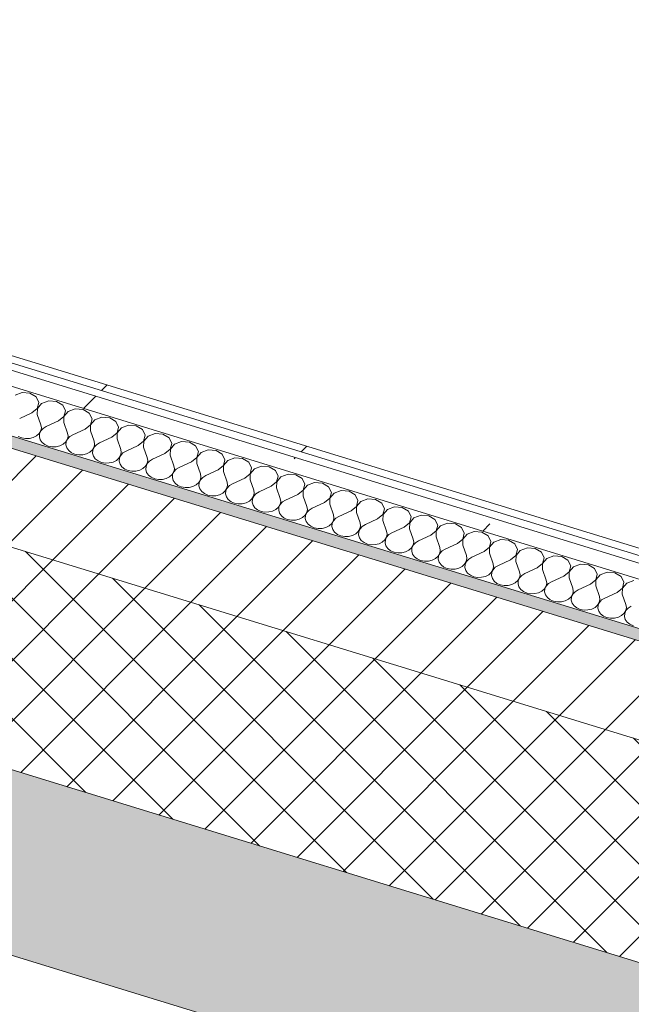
# Model space of a CAD drawing. Header units: millimetres. Extents: x -2220 to 52371, y -4077 to 6953.
# Tile 34 of 228: x 2932 to 3363, y -1855 to -1161. Entities that reach past the tile are written whole.
import ezdxf

# ---------------------------------------------------------------- set-up
doc = ezdxf.new("R2010")
doc.units = ezdxf.units.MM
doc.header["$MEASUREMENT"] = 0
doc.linetypes.add('Wipeout_Contour', pattern=[1000, 0, -1000])
doc.layers.add('12_FAÇ_Façana', color=7, linetype='Continuous')
doc.layers.add('Nuevo_08_E_Envans secs', color=7, linetype='Continuous')
for name, color, linetype, lineweight, true_color in [('12_FAÇ_Façana_Pluma_Nº__102', 7, 'Continuous', 5, 0xcccccc), ('12_FAÇ_Façana_Pluma_Nº__174', 7, 'Continuous', 13, 0xe4ad2c), ('12_FAÇ_Façana_Pluma_Nº__176', 7, 'Continuous', 15, 0x93a0c6), ('Nuevo_08_E_Envans secs_Pluma_Nº__102', 7, 'Continuous', 5, 0xcccccc), ('Nuevo_08_E_Envans secs_Pluma_Nº__171', 171, 'Continuous', 13, 0xaaaaff), ('Nuevo_08_E_Envans secs_Pluma_Nº__177', 7, 'Continuous', 15, 0xf7e046)]:
    doc.layers.add(name, color=color, linetype=linetype, lineweight=lineweight, true_color=true_color)
for name, color, linetype, lineweight in [('12_FAÇ_Façana_Pluma_Nº__2', 8, 'Continuous', 5), ('12_FAÇ_Façana_Pluma_Nº__7', 7, 'Continuous', 5), ('Nuevo_08_E_Envans secs_Pluma_Nº__1', 7, 'Continuous', 5)]:
    doc.layers.add(name, color=color, linetype=linetype, lineweight=lineweight)
pattern_1 = [(45, (0, 0), (-183.848, 183.848), [195, -65]), (45, (7e-14, 183.85), (-183.848, 183.848), [195, -65])]

# ---------------------------------------------------------------- blocks, each defined once
blk = doc.blocks.new('Elem Sección_14_1')
at = {"layer": '12_FAÇ_Façana_Pluma_Nº__102', "linetype": 'Continuous', "lineweight": 0, "true_color": 0xe5e5e5}
blk.add_hatch(color=254, dxfattribs=at).paths.add_polyline_path([(778.79, -1161.36), (9655.75, -3885.6), (9715.31, -3773.22), (6546.37, -2800.71), (6538.43, -2815.7), (6095.56, -2679.79), (6103.5, -2664.8), (838.34, -1048.99)])
at = {"layer": '12_FAÇ_Façana_Pluma_Nº__174', "linetype": 'Continuous', "lineweight": 13, "true_color": 0xe4ad2c}
h = blk.add_hatch(dxfattribs=at)
h.set_pattern_fill('SATE_Aislamiento_0001', color=42, style=0, pattern_type=2)
h.set_pattern_definition([(45, (0, 0), (-21.2132, 21.2132), []), (135, (0, 0), (21.2132, 21.2132), [])])
h.paths.add_polyline_path([(6103.5, -2664.8), (6174.97, -2529.96), (6135.6, -2517.87), (949.17, -926.22), (909.8, -914.14), (838.34, -1048.99)])
at = {"layer": '12_FAÇ_Façana_Pluma_Nº__176', "linetype": 'Continuous', "lineweight": 0, "true_color": 0x495063}
blk.add_hatch(color=251, dxfattribs=at).paths.add_polyline_path([(6167.36, -2457.94), (6171.33, -2450.45), (984.9, -858.8), (980.93, -866.29)])
at = {"layer": '12_FAÇ_Façana_Pluma_Nº__2', "linetype": 'Continuous', "lineweight": 5}
h = blk.add_hatch(dxfattribs=at)
h.set_pattern_fill('Ceramic_0001', color=8, style=0, pattern_type=2)
h.set_pattern_definition([(45, (0, 0), (-21.2132, 21.2132), [])])
h.paths.add_polyline_path([(980.93, -866.29), (949.17, -926.22), (6135.6, -2517.87), (6167.36, -2457.94)])
at = {"layer": '12_FAÇ_Façana_Pluma_Nº__7', "color": 7, "linetype": 'Continuous', "lineweight": 5}
for p, q in [((980.93, -866.29), (6167.36, -2457.94)), ((838.34, -1048.99), (6103.5, -2664.8)), ((813.23, -1171.93), (9655.75, -3885.6))]:
    blk.add_line(p, q, dxfattribs=at)
at = {"layer": '12_FAÇ_Façana_Pluma_Nº__7', "color": 7, "linetype": 'Continuous', "lineweight": 5, "flags": 128}
blk.add_lwpolyline([(909.8, -914.14), (949.17, -926.22), (6135.6, -2517.87), (6174.97, -2529.96)], dxfattribs=at)
blk = doc.blocks.new('*X142')
at = {"layer": 'Nuevo_08_E_Envans secs_Pluma_Nº__102', "color": 254, "linetype": 'Continuous', "lineweight": 5, "true_color": 0xcccccc}
for p, q in [((2933.69, -1424.09), (2928.71, -1425.9)), ((2939.19, -1424.53), (2933.69, -1424.09)), ((2943.55, -1427.11), (2939.19, -1424.53)), ((2945.48, -1431.05), (2943.55, -1427.11)), ((2940.63, -1438.25), (2944.4, -1435.17)), ((2944.48, -1435.2), (2944.38, -1439.4)), ((2944.4, -1435.17), (2945.48, -1431.05)), ((2947.46, -1431.66), (2944.48, -1435.2)), ((2952.44, -1429.84), (2947.46, -1431.66)), ((2957.93, -1430.29), (2952.44, -1429.84)), ((2962.29, -1432.86), (2957.93, -1430.29)), ((2964.22, -1436.8), (2962.29, -1432.86)), ((2971.18, -1435.59), (2966.2, -1437.41)), ((2976.68, -1436.04), (2971.18, -1435.59)), ((2940.63, -1438.25), (2931.99, -1442.23)), ((2944.38, -1439.4), (2946.98, -1446.83)), ((2959.38, -1444), (2963.15, -1440.93)), ((2963.22, -1440.95), (2963.13, -1445.15)), ((2963.15, -1440.93), (2964.22, -1436.8)), ((2966.2, -1437.41), (2963.22, -1440.95)), ((2981.04, -1438.62), (2976.68, -1436.04)), ((2982.97, -1442.56), (2981.04, -1438.62)), ((2981.89, -1446.68), (2982.97, -1442.56)), ((2989.93, -1441.35), (2984.95, -1443.16)), ((2995.42, -1441.79), (2989.93, -1441.35)), ((2999.79, -1444.37), (2995.42, -1441.79)), ((2946.89, -1451.04), (2947.32, -1448.94)), ((2948.57, -1449.32), (2946.97, -1451.06)), ((2947.32, -1448.94), (2946.98, -1446.83)), ((2950.73, -1447.99), (2948.57, -1449.32)), ((2959.38, -1444), (2950.73, -1447.99)), ((2963.13, -1445.15), (2965.73, -1452.59)), ((2978.13, -1449.76), (2981.89, -1446.68)), ((2981.97, -1446.7), (2981.87, -1450.91)), ((2984.95, -1443.16), (2981.97, -1446.7)), ((3001.72, -1448.31), (2999.79, -1444.37)), ((3000.64, -1452.43), (3001.72, -1448.31)), ((3003.69, -1448.92), (3000.71, -1452.46)), ((3008.68, -1447.1), (3003.69, -1448.92)), ((3014.17, -1447.54), (3008.68, -1447.1)), ((3018.53, -1450.12), (3014.17, -1447.54)), ((2931.02, -1454.89), (2933.43, -1455.95)), ((2933.43, -1455.95), (2936.14, -1456.46)), ((2936.14, -1456.46), (2938.93, -1456.4)), ((2938.93, -1456.4), (2941.58, -1455.75)), ((2941.58, -1455.75), (2943.91, -1454.58)), ((2943.91, -1454.58), (2945.72, -1452.97)), ((2945.72, -1452.97), (2946.89, -1451.04)), ((2946.05, -1453.07), (2945.89, -1455.19)), ((2945.89, -1455.19), (2946.49, -1457.26)), ((2946.97, -1451.06), (2946.05, -1453.07)), ((2965.64, -1456.79), (2966.07, -1454.69)), ((2967.31, -1455.08), (2965.71, -1456.81)), ((2966.07, -1454.69), (2965.73, -1452.59)), ((2969.48, -1453.74), (2967.31, -1455.08)), ((2978.13, -1449.76), (2969.48, -1453.74)), ((2981.87, -1450.91), (2984.47, -1458.34)), ((2996.87, -1455.51), (2988.22, -1459.49)), ((2996.87, -1455.51), (3000.64, -1452.43)), ((3000.71, -1452.46), (3000.62, -1456.66)), ((3020.46, -1454.06), (3018.53, -1450.12)), ((3019.38, -1458.18), (3020.46, -1454.06)), ((3022.44, -1454.67), (3019.46, -1458.21)), ((3027.42, -1452.85), (3022.44, -1454.67)), ((3032.91, -1453.3), (3027.42, -1452.85)), ((3037.28, -1455.88), (3032.91, -1453.3)), ((3039.21, -1459.81), (3037.28, -1455.88)), ((2946.49, -1457.26), (2947.82, -1459.12)), ((2947.82, -1459.12), (2949.76, -1460.64)), ((2949.76, -1460.64), (2952.18, -1461.7)), ((2952.18, -1461.7), (2954.88, -1462.22)), ((2954.88, -1462.22), (2957.67, -1462.15)), ((2957.67, -1462.15), (2960.33, -1461.5)), ((2960.33, -1461.5), (2962.65, -1460.33)), ((2962.65, -1460.33), (2964.47, -1458.72)), ((2964.47, -1458.72), (2965.64, -1456.79)), ((2964.79, -1458.82), (2964.63, -1460.94)), ((2964.63, -1460.94), (2965.24, -1463.01)), ((2965.71, -1456.81), (2964.79, -1458.82)), ((2965.24, -1463.01), (2966.56, -1464.88)), ((2983.21, -1464.47), (2984.38, -1462.54)), ((2984.46, -1462.57), (2983.54, -1464.57)), ((2984.38, -1462.54), (2984.81, -1460.45)), ((2986.06, -1460.83), (2984.46, -1462.57)), ((2984.81, -1460.45), (2984.47, -1458.34)), ((2988.22, -1459.49), (2986.06, -1460.83)), ((3000.62, -1456.66), (3003.22, -1464.09)), ((3015.62, -1461.26), (3006.97, -1465.24)), ((3015.62, -1461.26), (3019.38, -1458.18)), ((3019.46, -1458.21), (3019.37, -1462.41)), ((3019.37, -1462.41), (3021.96, -1469.85)), ((3038.13, -1463.94), (3039.21, -1459.81)), ((3041.19, -1460.42), (3038.2, -1463.96)), ((3046.17, -1458.6), (3041.19, -1460.42)), ((3051.66, -1459.05), (3046.17, -1458.6)), ((3056.02, -1461.63), (3051.66, -1459.05)), ((3057.95, -1465.57), (3056.02, -1461.63)), ((2966.56, -1464.88), (2968.51, -1466.4)), ((2968.51, -1466.4), (2970.93, -1467.45)), ((2970.93, -1467.45), (2973.63, -1467.97)), ((2973.63, -1467.97), (2976.42, -1467.9)), ((2976.42, -1467.9), (2979.07, -1467.26)), ((2979.07, -1467.26), (2981.4, -1466.08)), ((2981.4, -1466.08), (2983.21, -1464.47)), ((2983.54, -1464.57), (2983.38, -1466.69)), ((2983.38, -1466.69), (2983.98, -1468.76)), ((2983.98, -1468.76), (2985.31, -1470.63)), ((3000.14, -1471.84), (3001.96, -1470.22)), ((3001.96, -1470.22), (3003.13, -1468.3)), ((3002.29, -1470.32), (3002.12, -1472.44)), ((3003.2, -1468.32), (3002.29, -1470.32)), ((3003.13, -1468.3), (3003.56, -1466.2)), ((3004.8, -1466.58), (3003.2, -1468.32)), ((3003.56, -1466.2), (3003.22, -1464.09)), ((3006.97, -1465.24), (3004.8, -1466.58)), ((3022.3, -1471.95), (3021.96, -1469.85)), ((3034.36, -1467.01), (3025.71, -1471)), ((3034.36, -1467.01), (3038.13, -1463.94)), ((3038.2, -1463.96), (3038.11, -1468.16)), ((3038.11, -1468.16), (3040.71, -1475.6)), ((3053.11, -1472.77), (3056.87, -1469.69)), ((3056.95, -1469.71), (3056.86, -1473.92)), ((3056.87, -1469.69), (3057.95, -1465.57)), ((3059.93, -1466.17), (3056.95, -1469.71)), ((3064.91, -1464.36), (3059.93, -1466.17)), ((3070.4, -1464.8), (3064.91, -1464.36)), ((3074.77, -1467.38), (3070.4, -1464.8)), ((3076.7, -1471.32), (3074.77, -1467.38)), ((3083.66, -1470.11), (3078.68, -1471.93)), ((3089.15, -1470.56), (3083.66, -1470.11)), ((2985.31, -1470.63), (2987.25, -1472.15)), ((2987.25, -1472.15), (2989.67, -1473.21)), ((2989.67, -1473.21), (2992.38, -1473.72)), ((2992.38, -1473.72), (2995.16, -1473.65)), ((2995.16, -1473.65), (2997.82, -1473.01)), ((2997.82, -1473.01), (3000.14, -1471.84)), ((3002.12, -1472.44), (3002.73, -1474.52)), ((3002.73, -1474.52), (3004.05, -1476.38)), ((3004.05, -1476.38), (3006, -1477.9)), ((3018.89, -1477.59), (3020.7, -1475.98)), ((3020.7, -1475.98), (3021.87, -1474.05)), ((3021.03, -1476.08), (3020.87, -1478.2)), ((3021.95, -1474.07), (3021.03, -1476.08)), ((3021.87, -1474.05), (3022.3, -1471.95)), ((3023.55, -1472.33), (3021.95, -1474.07)), ((3025.71, -1471), (3023.55, -1472.33)), ((3041.05, -1477.71), (3040.71, -1475.6)), ((3044.46, -1476.75), (3042.29, -1478.09)), ((3053.11, -1472.77), (3044.46, -1476.75)), ((3056.86, -1473.92), (3059.46, -1481.35)), ((3071.85, -1478.52), (3075.62, -1475.44)), ((3075.69, -1475.47), (3075.6, -1479.67)), ((3075.62, -1475.44), (3076.7, -1471.32)), ((3078.68, -1471.93), (3075.69, -1475.47)), ((3093.51, -1473.13), (3089.15, -1470.56)), ((3095.44, -1477.07), (3093.51, -1473.13)), ((3094.36, -1481.2), (3095.44, -1477.07)), ((3102.4, -1475.86), (3097.42, -1477.68)), ((3107.9, -1476.31), (3102.4, -1475.86)), ((3112.26, -1478.89), (3107.9, -1476.31)), ((3006, -1477.9), (3008.42, -1478.96)), ((3008.42, -1478.96), (3011.12, -1479.47)), ((3011.12, -1479.47), (3013.91, -1479.41)), ((3013.91, -1479.41), (3016.57, -1478.76)), ((3016.57, -1478.76), (3018.89, -1477.59)), ((3020.87, -1478.2), (3021.47, -1480.27)), ((3021.47, -1480.27), (3022.8, -1482.14)), ((3022.8, -1482.14), (3024.74, -1483.66)), ((3024.74, -1483.66), (3027.16, -1484.71)), ((3035.31, -1484.51), (3037.64, -1483.34)), ((3037.64, -1483.34), (3039.45, -1481.73)), ((3039.45, -1481.73), (3040.62, -1479.8)), ((3039.78, -1481.83), (3039.61, -1483.95)), ((3039.61, -1483.95), (3040.22, -1486.02)), ((3040.69, -1479.83), (3039.78, -1481.83)), ((3040.62, -1479.8), (3041.05, -1477.71)), ((3042.29, -1478.09), (3040.69, -1479.83)), ((3059.36, -1485.56), (3059.79, -1483.46)), ((3061.04, -1483.84), (3059.44, -1485.58)), ((3059.79, -1483.46), (3059.46, -1481.35)), ((3063.2, -1482.5), (3061.04, -1483.84)), ((3071.85, -1478.52), (3063.2, -1482.5)), ((3075.6, -1479.67), (3078.2, -1487.1)), ((3090.6, -1484.27), (3081.95, -1488.25)), ((3090.6, -1484.27), (3094.36, -1481.2)), ((3094.44, -1481.22), (3094.35, -1485.42)), ((3097.42, -1477.68), (3094.44, -1481.22)), ((3114.19, -1482.83), (3112.26, -1478.89)), ((3113.11, -1486.95), (3114.19, -1482.83)), ((3116.17, -1483.43), (3113.19, -1486.97)), ((3121.15, -1481.61), (3116.17, -1483.43)), ((3126.64, -1482.06), (3121.15, -1481.61)), ((3131, -1484.64), (3126.64, -1482.06)), ((3027.16, -1484.71), (3029.87, -1485.23)), ((3029.87, -1485.23), (3032.65, -1485.16)), ((3032.65, -1485.16), (3035.31, -1484.51)), ((3040.22, -1486.02), (3041.54, -1487.89)), ((3041.54, -1487.89), (3043.49, -1489.41)), ((3043.49, -1489.41), (3045.91, -1490.47)), ((3045.91, -1490.47), (3048.61, -1490.98)), ((3048.61, -1490.98), (3051.4, -1490.91)), ((3051.4, -1490.91), (3054.06, -1490.27)), ((3054.06, -1490.27), (3056.38, -1489.09)), ((3056.38, -1489.09), (3058.2, -1487.48)), ((3058.2, -1487.48), (3059.36, -1485.56)), ((3058.52, -1487.58), (3058.36, -1489.7)), ((3058.36, -1489.7), (3058.96, -1491.77)), ((3059.44, -1485.58), (3058.52, -1487.58)), ((3078.11, -1491.31), (3078.54, -1489.21)), ((3079.79, -1489.59), (3078.18, -1491.33)), ((3078.54, -1489.21), (3078.2, -1487.1)), ((3081.95, -1488.25), (3079.79, -1489.59)), ((3094.35, -1485.42), (3096.95, -1492.86)), ((3109.34, -1490.03), (3100.7, -1494.01)), ((3109.34, -1490.03), (3113.11, -1486.95)), ((3113.19, -1486.97), (3113.09, -1491.18)), ((3113.09, -1491.18), (3115.69, -1498.61)), ((3132.93, -1488.58), (3131, -1484.64)), ((3131.86, -1492.7), (3132.93, -1488.58)), ((3134.91, -1489.19), (3131.93, -1492.72)), ((3139.89, -1487.37), (3134.91, -1489.19)), ((3145.39, -1487.81), (3139.89, -1487.37)), ((3149.75, -1490.39), (3145.39, -1487.81)), ((3151.68, -1494.33), (3149.75, -1490.39)), ((3058.96, -1491.77), (3060.29, -1493.64)), ((3060.29, -1493.64), (3062.24, -1495.16)), ((3062.24, -1495.16), (3064.65, -1496.22)), ((3064.65, -1496.22), (3067.36, -1496.73)), ((3067.36, -1496.73), (3070.15, -1496.67)), ((3070.15, -1496.67), (3072.8, -1496.02)), ((3072.8, -1496.02), (3075.13, -1494.85)), ((3075.13, -1494.85), (3076.94, -1493.24)), ((3076.94, -1493.24), (3078.11, -1491.31)), ((3077.27, -1493.34), (3077.11, -1495.45)), ((3077.11, -1495.45), (3077.71, -1497.53)), ((3078.18, -1491.33), (3077.27, -1493.34)), ((3077.71, -1497.53), (3079.04, -1499.39)), ((3095.69, -1498.99), (3096.85, -1497.06)), ((3096.93, -1497.08), (3096.01, -1499.09)), ((3096.85, -1497.06), (3097.28, -1494.96)), ((3098.53, -1495.35), (3096.93, -1497.08)), ((3097.28, -1494.96), (3096.95, -1492.86)), ((3100.7, -1494.01), (3098.53, -1495.35)), ((3128.09, -1495.78), (3119.44, -1499.76)), ((3128.09, -1495.78), (3131.86, -1492.7)), ((3131.93, -1492.72), (3131.84, -1496.93)), ((3131.84, -1496.93), (3134.44, -1504.36)), ((3150.6, -1498.45), (3151.68, -1494.33)), ((3153.66, -1494.94), (3150.68, -1498.48)), ((3158.64, -1493.12), (3153.66, -1494.94)), ((3164.13, -1493.57), (3158.64, -1493.12)), ((3168.5, -1496.14), (3164.13, -1493.57)), ((3170.43, -1500.08), (3168.5, -1496.14)), ((3079.04, -1499.39), (3080.98, -1500.91)), ((3080.98, -1500.91), (3083.4, -1501.97)), ((3083.4, -1501.97), (3086.1, -1502.49)), ((3086.1, -1502.49), (3088.89, -1502.42)), ((3088.89, -1502.42), (3091.55, -1501.77)), ((3091.55, -1501.77), (3093.87, -1500.6)), ((3093.87, -1500.6), (3095.69, -1498.99)), ((3096.01, -1499.09), (3095.85, -1501.21)), ((3095.85, -1501.21), (3096.46, -1503.28)), ((3096.46, -1503.28), (3097.78, -1505.15)), ((3112.62, -1506.35), (3114.43, -1504.74)), ((3114.43, -1504.74), (3115.6, -1502.81)), ((3114.76, -1504.84), (3114.6, -1506.96)), ((3115.68, -1502.84), (3114.76, -1504.84)), ((3115.6, -1502.81), (3116.03, -1500.72)), ((3117.28, -1501.1), (3115.68, -1502.84)), ((3116.03, -1500.72), (3115.69, -1498.61)), ((3119.44, -1499.76), (3117.28, -1501.1)), ((3134.78, -1506.47), (3134.44, -1504.36)), ((3146.84, -1501.53), (3138.19, -1505.51)), ((3146.84, -1501.53), (3150.6, -1498.45)), ((3150.68, -1498.48), (3150.58, -1502.68)), ((3150.58, -1502.68), (3153.18, -1510.12)), ((3165.58, -1507.28), (3169.35, -1504.21)), ((3169.42, -1504.23), (3169.33, -1508.43)), ((3169.35, -1504.21), (3170.43, -1500.08)), ((3172.4, -1500.69), (3169.42, -1504.23)), ((3177.39, -1498.87), (3172.4, -1500.69)), ((3182.88, -1499.32), (3177.39, -1498.87)), ((3187.24, -1501.9), (3182.88, -1499.32)), ((3189.17, -1505.84), (3187.24, -1501.9)), ((3196.13, -1504.63), (3191.15, -1506.44)), ((3201.62, -1505.07), (3196.13, -1504.63)), ((3205.99, -1507.65), (3201.62, -1505.07)), ((3097.78, -1505.15), (3099.73, -1506.67)), ((3099.73, -1506.67), (3102.14, -1507.72)), ((3102.14, -1507.72), (3104.85, -1508.24)), ((3104.85, -1508.24), (3107.64, -1508.17)), ((3107.64, -1508.17), (3110.29, -1507.53)), ((3110.29, -1507.53), (3112.62, -1506.35)), ((3114.6, -1506.96), (3115.2, -1509.03)), ((3115.2, -1509.03), (3116.53, -1510.9)), ((3116.53, -1510.9), (3118.47, -1512.42)), ((3131.36, -1512.11), (3133.18, -1510.49)), ((3133.18, -1510.49), (3134.35, -1508.57)), ((3133.5, -1510.59), (3133.34, -1512.71)), ((3134.42, -1508.59), (3133.5, -1510.59)), ((3134.35, -1508.57), (3134.78, -1506.47)), ((3136.02, -1506.85), (3134.42, -1508.59)), ((3138.19, -1505.51), (3136.02, -1506.85)), ((3153.52, -1512.22), (3153.18, -1510.12)), ((3156.93, -1511.27), (3154.77, -1512.6)), ((3165.58, -1507.28), (3156.93, -1511.27)), ((3169.33, -1508.43), (3171.93, -1515.87)), ((3184.33, -1513.04), (3188.09, -1509.96)), ((3188.17, -1509.98), (3188.08, -1514.19)), ((3188.09, -1509.96), (3189.17, -1505.84)), ((3191.15, -1506.44), (3188.17, -1509.98)), ((3207.92, -1511.59), (3205.99, -1507.65)), ((3206.84, -1515.71), (3207.92, -1511.59)), ((3214.88, -1510.38), (3209.9, -1512.2)), ((3220.37, -1510.83), (3214.88, -1510.38)), ((3224.73, -1513.4), (3220.37, -1510.83)), ((3118.47, -1512.42), (3120.89, -1513.48)), ((3120.89, -1513.48), (3123.59, -1513.99)), ((3123.59, -1513.99), (3126.38, -1513.92)), ((3126.38, -1513.92), (3129.04, -1513.28)), ((3129.04, -1513.28), (3131.36, -1512.11)), ((3133.34, -1512.71), (3133.95, -1514.78)), ((3133.95, -1514.78), (3135.27, -1516.65)), ((3135.27, -1516.65), (3137.22, -1518.17)), ((3137.22, -1518.17), (3139.64, -1519.23)), ((3147.78, -1519.03), (3150.11, -1517.86)), ((3150.11, -1517.86), (3151.92, -1516.25)), ((3151.92, -1516.25), (3153.09, -1514.32)), ((3152.25, -1516.35), (3152.09, -1518.47)), ((3152.09, -1518.47), (3152.69, -1520.54)), ((3153.17, -1514.34), (3152.25, -1516.35)), ((3153.09, -1514.32), (3153.52, -1512.22)), ((3154.77, -1512.6), (3153.17, -1514.34)), ((3171.84, -1520.07), (3172.27, -1517.97)), ((3173.51, -1518.36), (3171.91, -1520.1)), ((3172.27, -1517.97), (3171.93, -1515.87)), ((3175.68, -1517.02), (3173.51, -1518.36)), ((3184.33, -1513.04), (3175.68, -1517.02)), ((3188.08, -1514.19), (3190.67, -1521.62)), ((3203.07, -1518.79), (3194.42, -1522.77)), ((3203.07, -1518.79), (3206.84, -1515.71)), ((3206.91, -1515.74), (3206.82, -1519.94)), ((3209.9, -1512.2), (3206.91, -1515.74)), ((3226.66, -1517.34), (3224.73, -1513.4)), ((3225.58, -1521.47), (3226.66, -1517.34)), ((3228.64, -1517.95), (3225.66, -1521.49)), ((3233.62, -1516.13), (3228.64, -1517.95)), ((3239.12, -1516.58), (3233.62, -1516.13)), ((3243.48, -1519.16), (3239.12, -1516.58)), ((3139.64, -1519.23), (3142.34, -1519.74)), ((3142.34, -1519.74), (3145.13, -1519.68)), ((3145.13, -1519.68), (3147.78, -1519.03)), ((3152.69, -1520.54), (3154.02, -1522.4)), ((3154.02, -1522.4), (3155.96, -1523.92)), ((3155.96, -1523.92), (3158.38, -1524.98)), ((3158.38, -1524.98), (3161.09, -1525.5)), ((3161.09, -1525.5), (3163.87, -1525.43)), ((3163.87, -1525.43), (3166.53, -1524.78)), ((3166.53, -1524.78), (3168.85, -1523.61)), ((3168.85, -1523.61), (3170.67, -1522)), ((3170.67, -1522), (3171.84, -1520.07)), ((3171, -1522.1), (3170.83, -1524.22)), ((3170.83, -1524.22), (3171.44, -1526.29)), ((3171.91, -1520.1), (3171, -1522.1)), ((3189.41, -1527.75), (3190.58, -1525.82)), ((3190.66, -1525.85), (3189.74, -1527.85)), ((3190.58, -1525.82), (3191.01, -1523.73)), ((3192.26, -1524.11), (3190.66, -1525.85)), ((3191.01, -1523.73), (3190.67, -1521.62)), ((3194.42, -1522.77), (3192.26, -1524.11)), ((3206.82, -1519.94), (3209.42, -1527.37)), ((3221.82, -1524.54), (3213.17, -1528.52)), ((3221.82, -1524.54), (3225.58, -1521.47)), ((3225.66, -1521.49), (3225.57, -1525.69)), ((3225.57, -1525.69), (3228.17, -1533.13)), ((3245.41, -1523.09), (3243.48, -1519.16)), ((3244.33, -1527.22), (3245.41, -1523.09)), ((3247.39, -1523.7), (3244.4, -1527.24)), ((3252.37, -1521.88), (3247.39, -1523.7)), ((3257.86, -1522.33), (3252.37, -1521.88)), ((3262.22, -1524.91), (3257.86, -1522.33)), ((3264.15, -1528.85), (3262.22, -1524.91)), ((3171.44, -1526.29), (3172.76, -1528.16)), ((3172.76, -1528.16), (3174.71, -1529.68)), ((3174.71, -1529.68), (3177.13, -1530.74)), ((3177.13, -1530.74), (3179.83, -1531.25)), ((3179.83, -1531.25), (3182.62, -1531.18)), ((3182.62, -1531.18), (3185.28, -1530.54)), ((3185.28, -1530.54), (3187.6, -1529.36)), ((3187.6, -1529.36), (3189.41, -1527.75)), ((3189.74, -1527.85), (3189.58, -1529.97)), ((3189.58, -1529.97), (3190.18, -1532.04)), ((3190.18, -1532.04), (3191.51, -1533.91)), ((3208.16, -1533.51), (3209.33, -1531.58)), ((3209.4, -1531.6), (3208.49, -1533.61)), ((3209.33, -1531.58), (3209.76, -1529.48)), ((3211, -1529.86), (3209.4, -1531.6)), ((3209.76, -1529.48), (3209.42, -1527.37)), ((3213.17, -1528.52), (3211, -1529.86)), ((3240.56, -1530.29), (3231.91, -1534.28)), ((3240.56, -1530.29), (3244.33, -1527.22)), ((3244.4, -1527.24), (3244.31, -1531.45)), ((3244.31, -1531.45), (3246.91, -1538.88)), ((3263.07, -1532.97), (3264.15, -1528.85)), ((3266.13, -1529.45), (3263.15, -1532.99)), ((3271.11, -1527.64), (3266.13, -1529.45)), ((3276.61, -1528.08), (3271.11, -1527.64)), ((3280.97, -1530.66), (3276.61, -1528.08)), ((3282.9, -1534.6), (3280.97, -1530.66)), ((3191.51, -1533.91), (3193.45, -1535.43)), ((3193.45, -1535.43), (3195.87, -1536.49)), ((3195.87, -1536.49), (3198.58, -1537)), ((3198.58, -1537), (3201.36, -1536.93)), ((3201.36, -1536.93), (3204.02, -1536.29)), ((3204.02, -1536.29), (3206.35, -1535.12)), ((3206.35, -1535.12), (3208.16, -1533.51)), ((3208.49, -1533.61), (3208.32, -1535.72)), ((3208.32, -1535.72), (3208.93, -1537.8)), ((3208.93, -1537.8), (3210.25, -1539.66)), ((3210.25, -1539.66), (3212.2, -1541.18)), ((3225.09, -1540.87), (3226.91, -1539.26)), ((3226.91, -1539.26), (3228.07, -1537.33)), ((3227.23, -1539.36), (3227.07, -1541.48)), ((3228.15, -1537.35), (3227.23, -1539.36)), ((3228.07, -1537.33), (3228.5, -1535.23)), ((3229.75, -1535.62), (3228.15, -1537.35)), ((3228.5, -1535.23), (3228.17, -1533.13)), ((3231.91, -1534.28), (3229.75, -1535.62)), ((3247.25, -1540.99), (3246.91, -1538.88)), ((3259.31, -1536.05), (3250.66, -1540.03)), ((3259.31, -1536.05), (3263.07, -1532.97)), ((3263.15, -1532.99), (3263.06, -1537.2)), ((3263.06, -1537.2), (3265.66, -1544.63)), ((3278.05, -1541.8), (3281.82, -1538.72)), ((3281.9, -1538.75), (3281.8, -1542.95)), ((3281.82, -1538.72), (3282.9, -1534.6)), ((3284.88, -1535.21), (3281.9, -1538.75)), ((3289.86, -1533.39), (3284.88, -1535.21)), ((3295.35, -1533.84), (3289.86, -1533.39)), ((3299.71, -1536.41), (3295.35, -1533.84)), ((3301.64, -1540.35), (3299.71, -1536.41)), ((3308.61, -1539.14), (3303.62, -1540.96)), ((3314.1, -1539.59), (3308.61, -1539.14)), ((3318.46, -1542.17), (3314.1, -1539.59)), ((3212.2, -1541.18), (3214.62, -1542.24)), ((3214.62, -1542.24), (3217.32, -1542.76)), ((3217.32, -1542.76), (3220.11, -1542.69)), ((3220.11, -1542.69), (3222.77, -1542.04)), ((3222.77, -1542.04), (3225.09, -1540.87)), ((3227.07, -1541.48), (3227.67, -1543.55)), ((3227.67, -1543.55), (3229, -1545.42)), ((3229, -1545.42), (3230.95, -1546.94)), ((3241.51, -1547.8), (3243.84, -1546.62)), ((3243.84, -1546.62), (3245.65, -1545.01)), ((3245.65, -1545.01), (3246.82, -1543.08)), ((3245.98, -1545.11), (3245.82, -1547.23)), ((3246.89, -1543.11), (3245.98, -1545.11)), ((3246.82, -1543.08), (3247.25, -1540.99)), ((3248.5, -1541.37), (3246.89, -1543.11)), ((3250.66, -1540.03), (3248.5, -1541.37)), ((3265.56, -1548.84), (3266, -1546.74)), ((3266, -1546.74), (3265.66, -1544.63)), ((3269.41, -1545.78), (3267.24, -1547.12)), ((3278.05, -1541.8), (3269.41, -1545.78)), ((3281.8, -1542.95), (3284.4, -1550.38)), ((3296.8, -1547.55), (3300.57, -1544.48)), ((3300.64, -1544.5), (3300.55, -1548.7)), ((3300.57, -1544.48), (3301.64, -1540.35)), ((3303.62, -1540.96), (3300.64, -1544.5)), ((3320.39, -1546.11), (3318.46, -1542.17)), ((3319.31, -1550.23), (3320.39, -1546.11)), ((3322.37, -1546.71), (3319.39, -1550.25)), ((3327.35, -1544.9), (3322.37, -1546.71)), ((3332.84, -1545.34), (3327.35, -1544.9)), ((3337.21, -1547.92), (3332.84, -1545.34)), ((3230.95, -1546.94), (3233.36, -1547.99)), ((3233.36, -1547.99), (3236.07, -1548.51)), ((3236.07, -1548.51), (3238.86, -1548.44)), ((3238.86, -1548.44), (3241.51, -1547.8)), ((3245.82, -1547.23), (3246.42, -1549.3)), ((3246.42, -1549.3), (3247.75, -1551.17)), ((3247.75, -1551.17), (3249.69, -1552.69)), ((3249.69, -1552.69), (3252.11, -1553.75)), ((3257.6, -1554.19), (3260.26, -1553.55)), ((3260.26, -1553.55), (3262.58, -1552.38)), ((3262.58, -1552.38), (3264.4, -1550.76)), ((3264.4, -1550.76), (3265.56, -1548.84)), ((3264.72, -1550.86), (3264.56, -1552.98)), ((3264.56, -1552.98), (3265.17, -1555.05)), ((3265.64, -1548.86), (3264.72, -1550.86)), ((3267.24, -1547.12), (3265.64, -1548.86)), ((3284.31, -1554.59), (3284.74, -1552.49)), ((3285.99, -1552.87), (3284.39, -1554.61)), ((3284.74, -1552.49), (3284.4, -1550.38)), ((3288.15, -1551.54), (3285.99, -1552.87)), ((3296.8, -1547.55), (3288.15, -1551.54)), ((3300.55, -1548.7), (3303.15, -1556.14)), ((3315.55, -1553.31), (3306.9, -1557.29)), ((3315.55, -1553.31), (3319.31, -1550.23)), ((3319.39, -1550.25), (3319.29, -1554.46)), ((3339.14, -1551.86), (3337.21, -1547.92)), ((3338.06, -1555.98), (3339.14, -1551.86)), ((3341.11, -1552.47), (3338.13, -1556.01)), ((3346.1, -1550.65), (3341.11, -1552.47)), ((3351.59, -1551.09), (3346.1, -1550.65)), ((3355.95, -1553.67), (3351.59, -1551.09)), ((3357.88, -1557.61), (3355.95, -1553.67)), ((3252.11, -1553.75), (3254.81, -1554.26)), ((3254.81, -1554.26), (3257.6, -1554.19)), ((3265.17, -1555.05), (3266.49, -1556.92)), ((3266.49, -1556.92), (3268.44, -1558.44)), ((3268.44, -1558.44), (3270.85, -1559.5)), ((3270.85, -1559.5), (3273.56, -1560.01)), ((3273.56, -1560.01), (3276.35, -1559.95)), ((3276.35, -1559.95), (3279, -1559.3)), ((3279, -1559.3), (3281.33, -1558.13)), ((3281.33, -1558.13), (3283.14, -1556.52)), ((3283.14, -1556.52), (3284.31, -1554.59)), ((3283.47, -1556.62), (3283.31, -1558.74)), ((3283.31, -1558.74), (3283.91, -1560.81)), ((3284.39, -1554.61), (3283.47, -1556.62)), ((3301.89, -1562.27), (3303.06, -1560.34)), ((3303.13, -1560.36), (3302.21, -1562.37)), ((3303.06, -1560.34), (3303.49, -1558.24)), ((3304.73, -1558.63), (3303.13, -1560.36)), ((3303.49, -1558.24), (3303.15, -1556.14)), ((3306.9, -1557.29), (3304.73, -1558.63)), ((3319.29, -1554.46), (3321.89, -1561.89)), ((3334.29, -1559.06), (3325.64, -1563.04)), ((3334.29, -1559.06), (3338.06, -1555.98)), ((3338.13, -1556.01), (3338.04, -1560.21)), ((3338.04, -1560.21), (3340.64, -1567.64)), ((3356.8, -1561.74), (3357.88, -1557.61)), ((3359.86, -1558.22), (3356.88, -1561.76)), ((3364.84, -1556.4), (3359.86, -1558.22)), ((3283.91, -1560.81), (3285.24, -1562.67)), ((3285.24, -1562.67), (3287.18, -1564.19)), ((3287.18, -1564.19), (3289.6, -1565.25)), ((3289.6, -1565.25), (3292.3, -1565.77)), ((3292.3, -1565.77), (3295.09, -1565.7)), ((3295.09, -1565.7), (3297.75, -1565.05)), ((3297.75, -1565.05), (3300.07, -1563.88)), ((3300.07, -1563.88), (3301.89, -1562.27)), ((3302.21, -1562.37), (3302.05, -1564.49)), ((3302.05, -1564.49), (3302.66, -1566.56)), ((3302.66, -1566.56), (3303.98, -1568.43)), ((3320.63, -1568.02), (3321.8, -1566.09)), ((3321.88, -1566.12), (3320.96, -1568.12)), ((3321.8, -1566.09), (3322.23, -1564)), ((3323.48, -1564.38), (3321.88, -1566.12)), ((3322.23, -1564), (3321.89, -1561.89)), ((3325.64, -1563.04), (3323.48, -1564.38)), ((3353.04, -1564.81), (3344.39, -1568.79)), ((3353.04, -1564.81), (3356.8, -1561.74)), ((3356.88, -1561.76), (3356.79, -1565.96)), ((3356.79, -1565.96), (3359.38, -1573.4)), ((3303.98, -1568.43), (3305.93, -1569.95)), ((3305.93, -1569.95), (3308.35, -1571)), ((3308.35, -1571), (3311.05, -1571.52)), ((3311.05, -1571.52), (3313.84, -1571.45)), ((3313.84, -1571.45), (3316.49, -1570.81)), ((3316.49, -1570.81), (3318.82, -1569.63)), ((3318.82, -1569.63), (3320.63, -1568.02)), ((3320.96, -1568.12), (3320.8, -1570.24)), ((3320.8, -1570.24), (3321.4, -1572.31)), ((3321.4, -1572.31), (3322.73, -1574.18)), ((3322.73, -1574.18), (3324.67, -1575.7)), ((3337.56, -1575.39), (3339.38, -1573.77)), ((3339.38, -1573.77), (3340.55, -1571.85)), ((3339.71, -1573.87), (3339.54, -1575.99)), ((3340.62, -1571.87), (3339.71, -1573.87)), ((3340.55, -1571.85), (3340.98, -1569.75)), ((3342.22, -1570.13), (3340.62, -1571.87)), ((3340.98, -1569.75), (3340.64, -1567.64)), ((3344.39, -1568.79), (3342.22, -1570.13)), ((3359.72, -1575.5), (3359.38, -1573.4)), ((3324.67, -1575.7), (3327.09, -1576.76)), ((3327.09, -1576.76), (3329.8, -1577.27)), ((3329.8, -1577.27), (3332.58, -1577.2)), ((3332.58, -1577.2), (3335.24, -1576.56)), ((3335.24, -1576.56), (3337.56, -1575.39)), ((3339.54, -1575.99), (3340.15, -1578.07)), ((3340.15, -1578.07), (3341.47, -1579.93)), ((3341.47, -1579.93), (3343.42, -1581.45)), ((3353.99, -1582.31), (3356.31, -1581.14)), ((3356.31, -1581.14), (3358.12, -1579.53)), ((3358.12, -1579.53), (3359.29, -1577.6)), ((3358.45, -1579.63), (3358.29, -1581.75)), ((3359.37, -1577.62), (3358.45, -1579.63)), ((3359.29, -1577.6), (3359.72, -1575.5)), ((3360.97, -1575.89), (3359.37, -1577.62)), ((3363.13, -1574.55), (3360.97, -1575.89)), ((3343.42, -1581.45), (3345.84, -1582.51)), ((3345.84, -1582.51), (3348.54, -1583.02)), ((3348.54, -1583.02), (3351.33, -1582.96)), ((3351.33, -1582.96), (3353.99, -1582.31)), ((3358.29, -1581.75), (3358.89, -1583.82)), ((3358.89, -1583.82), (3360.22, -1585.69)), ((3360.22, -1585.69), (3362.16, -1587.21)), ((3362.16, -1587.21), (3364.58, -1588.26))]:
    blk.add_line(p, q, dxfattribs=at)
blk = doc.blocks.new('Elem Sección_111_1')
at = {"layer": 'Nuevo_08_E_Envans secs', "lineweight": 0}
blk.add_blockref('*X142', (0, 0), dxfattribs=at)
at = {"color": 254, "linetype": 'Wipeout_Contour', "lineweight": 0, "ltscale": 15755.887503}
blk.add_wipeout([(968.96, -802.52), (6170.16, -2398.7), (6172.54, -2394.21), (971.34, -798.02)], dxfattribs=at).dxf.layer = 'Nuevo_08_E_Envans secs'
at = {"layer": 'Nuevo_08_E_Envans secs_Pluma_Nº__171', "linetype": 'Continuous', "lineweight": 13, "true_color": 0xaaaaff}
h = blk.add_hatch(dxfattribs=at)
h.set_pattern_fill('Panellat_HPL_0001', color=161, style=0, pattern_type=2)
h.set_pattern_definition(pattern_1)
h.paths.add_polyline_path([(968.96, -802.52), (6170.16, -2398.7), (6172.54, -2394.21), (971.34, -798.02)])
at = {"color": 254, "linetype": 'Wipeout_Contour', "lineweight": 0, "ltscale": 15758.288048}
blk.add_wipeout([(6162.61, -2412.93), (6167.77, -2403.19), (966.58, -807.01), (961.42, -816.75)], dxfattribs=at).dxf.layer = 'Nuevo_08_E_Envans secs'
at = {"layer": 'Nuevo_08_E_Envans secs_Pluma_Nº__177', "linetype": 'Continuous', "lineweight": 15, "true_color": 0xf7e046}
h = blk.add_hatch(dxfattribs=at)
h.set_pattern_fill('Panellat_HPL_0001', color=53, style=0, pattern_type=2)
h.set_pattern_definition(pattern_1)
h.paths.add_polyline_path([(6162.61, -2412.93), (6167.77, -2403.19), (966.58, -807.01), (961.42, -816.75)])
at = {"layer": 'Nuevo_08_E_Envans secs_Pluma_Nº__1', "color": 7, "linetype": 'Continuous', "lineweight": 5}
for p, q in [((968.96, -802.52), (6170.16, -2398.7)), ((966.58, -807.01), (6167.77, -2403.19)), ((961.42, -816.75), (6162.61, -2412.93)), ((1035.31, -817.65), (6172.54, -2394.21)), ((984.9, -858.8), (6146.73, -2442.9))]:
    blk.add_line(p, q, dxfattribs=at)

msp = doc.modelspace()

# ---------------------------------------------------------------- block references
at = {"layer": '12_FAÇ_Façana', "lineweight": 0}
msp.add_blockref('Elem Sección_14_1', (0, 0), dxfattribs=at)

# ---------------------------------------------------------------- next in the draw order: block references
at = {"layer": 'Nuevo_08_E_Envans secs', "lineweight": 0}
msp.add_blockref('Elem Sección_111_1', (0, 0), dxfattribs=at)

doc.saveas('drawing.dxf')
